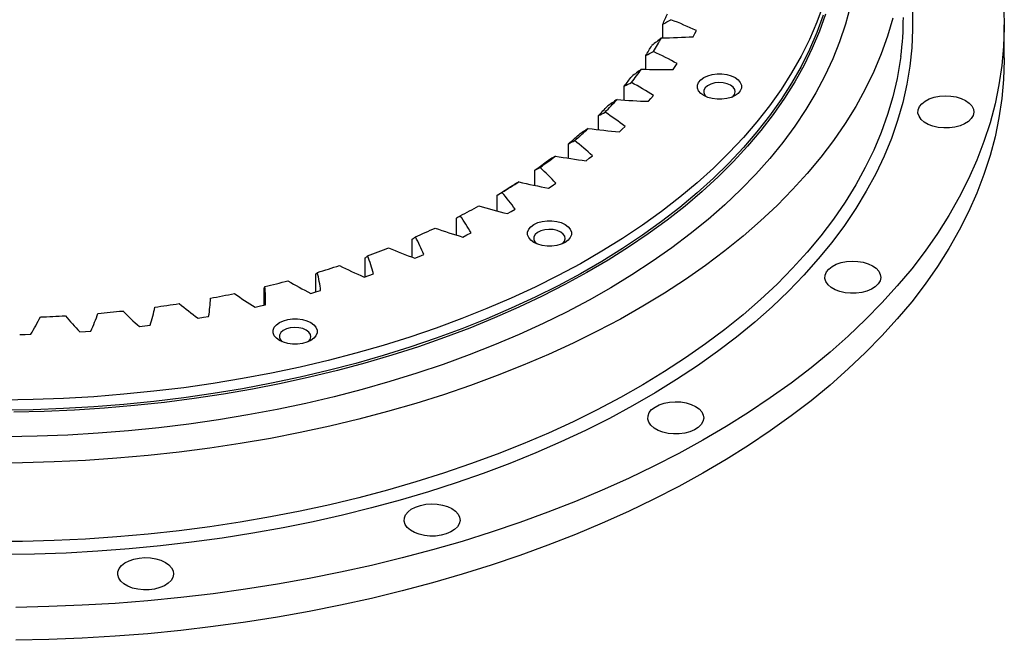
# Model space of a CAD drawing. Header units: millimetres. Extents: x -240 to 2560, y 4801 to 7261.
# Tile 12 of 13: x 1743 to 2060, y 5816 to 6016. Entities that reach past the tile are written whole.
import ezdxf

# ---------------------------------------------------------------- set-up
doc = ezdxf.new("R2010")
doc.units = ezdxf.units.MM
doc.header["$LTSCALE"] = 10

msp = doc.modelspace()

# ---------------------------------------------------------------- linework, layer by layer
at = {"lineweight": 25}
for p, q in [((1950.12, 6010.21), (1950.12, 6014.61)), ((1959.91, 6010.57), (1960.42, 6011.55)), ((1960.42, 6011.55), (1960.92, 6012.53)), ((2060.09, 6003.73), (2060.09, 6014.35)), ((1944.64, 6000.08), (1944.64, 6004.47)), ((1954.11, 6000.94), (1954.75, 6001.89)), ((1953.47, 5999.98), (1954.11, 6000.94)), ((1937.72, 5990.19), (1937.72, 5994.63)), ((1945.53, 5989.75), (1946.31, 5990.66)), ((1946.31, 5990.66), (1947.08, 5991.58)), ((1929.42, 5980.62), (1929.42, 5985.15)), ((1936.15, 5979.92), (1937.06, 5980.8)), ((1937.06, 5980.8), (1937.96, 5981.68)), ((1919.79, 5971.42), (1919.79, 5976.1)), ((1925.4, 5970.58), (1926.43, 5971.41)), ((1926.43, 5971.41), (1927.46, 5972.24)), ((1908.9, 5962.66), (1908.9, 5967.54)), ((1913.35, 5961.78), (1914.5, 5962.55)), ((1914.5, 5962.55), (1915.64, 5963.34)), ((1896.82, 5954.4), (1896.82, 5959.53)), ((1900.08, 5953.58), (1901.34, 5954.3)), ((1901.34, 5954.3), (1902.58, 5955.03)), ((1883.64, 5946.68), (1883.64, 5952.12)), ((1869.44, 5939.53), (1869.44, 5945.37)), ((1885.68, 5946.04), (1887.04, 5946.7)), ((1887.04, 5946.7), (1888.39, 5947.37)), ((1854.33, 5933.3), (1854.33, 5939.31)), ((1870.26, 5939.22), (1871.7, 5939.81)), ((1871.7, 5939.81), (1873.14, 5940.41)), ((1838.4, 5928.35), (1838.4, 5934)), ((1853.91, 5933.16), (1855.44, 5933.68)), ((1855.44, 5933.68), (1856.95, 5934.2)), ((1821.76, 5924.11), (1821.76, 5929.46)), ((1836.75, 5927.89), (1838.35, 5928.34)), ((1838.35, 5928.34), (1839.93, 5928.79)), ((1818.9, 5923.46), (1820.55, 5923.83)), ((1820.55, 5923.83), (1822.2, 5924.21)), ((1800.47, 5919.9), (1802.17, 5920.19)), ((1802.17, 5920.19), (1803.87, 5920.48)), ((1781.6, 5917.23), (1783.33, 5917.43)), ((1783.33, 5917.43), (1785.07, 5917.65)), ((1743.03, 5914.62), (1744.8, 5914.66)), ((1744.8, 5914.66), (1746.57, 5914.71)), ((1762.41, 5915.47), (1764.17, 5915.59)), ((1764.17, 5915.59), (1765.92, 5915.72))]:
    msp.add_line(p, q, dxfattribs=at)
at = {"lineweight": 25, "flags": 128}
for points in [[(2001.72, 6020.74), (1999.7, 6015.2), (1997.33, 6009.71), (1994.63, 6004.27), (1991.58, 5998.89), (1988.2, 5993.58), (1984.49, 5988.34), (1980.45, 5983.18), (1976.1, 5978.11), (1971.43, 5973.14), (1966.45, 5968.26), (1961.17, 5963.49), (1955.59, 5958.84), (1949.73, 5954.3), (1943.59, 5949.89), (1937.18, 5945.61), (1930.5, 5941.47), (1923.57, 5937.46), (1916.39, 5933.61), (1908.98, 5929.91), (1901.33, 5926.36), (1893.48, 5922.98), (1885.41, 5919.76), (1877.15, 5916.71), (1868.71, 5913.84), (1860.09, 5911.14), (1851.3, 5908.63), (1842.37, 5906.3), (1833.3, 5904.15), (1824.09, 5902.2), (1814.78, 5900.44), (1805.35, 5898.88), (1795.84, 5897.51), (1786.25, 5896.35), (1776.59, 5895.38), (1766.87, 5894.62), (1757.12, 5894.06), (1747.34, 5893.7), (1737.54, 5893.55)], [(2030.49, 6018.76), (2030.57, 6012.87), (2030.31, 6006.99), (2029.69, 6001.11), (2028.73, 5995.25), (2027.41, 5989.41), (2025.74, 5983.6), (2023.73, 5977.82), (2021.38, 5972.09), (2018.68, 5966.41), (2015.65, 5960.79), (2012.28, 5955.23), (2008.58, 5949.75), (2004.55, 5944.33), (2000.2, 5939.01), (1995.54, 5933.77), (1990.57, 5928.63), (1985.29, 5923.59), (1979.72, 5918.66), (1973.85, 5913.84), (1967.7, 5909.14), (1961.27, 5904.57), (1954.57, 5900.13), (1947.61, 5895.82), (1940.4, 5891.66), (1932.94, 5887.64), (1925.25, 5883.77), (1917.33, 5880.06), (1909.19, 5876.51), (1900.84, 5873.12), (1892.3, 5869.9), (1883.57, 5866.86), (1874.66, 5863.99), (1865.59, 5861.3), (1856.36, 5858.79), (1846.99, 5856.46), (1837.48, 5854.33), (1827.85, 5852.38), (1818.11, 5850.63), (1808.28, 5849.07), (1798.35, 5847.71), (1788.35, 5846.55), (1778.29, 5845.59), (1768.17, 5844.83), (1758.02, 5844.27), (1747.83, 5843.92), (1737.64, 5843.76)], [(2010.46, 6020.18), (2008.93, 6014.56), (2007.06, 6008.96), (2004.85, 6003.41), (2002.29, 5997.91), (1999.4, 5992.46), (1996.18, 5987.08), (1992.63, 5981.76), (1988.75, 5976.52), (1984.55, 5971.37), (1980.04, 5966.3), (1975.22, 5961.33), (1970.1, 5956.46), (1964.68, 5951.7), (1958.97, 5947.05), (1952.98, 5942.53), (1946.72, 5938.13), (1940.19, 5933.85), (1933.4, 5929.72), (1926.36, 5925.73), (1919.08, 5921.88), (1911.57, 5918.19), (1903.83, 5914.65), (1895.88, 5911.27), (1887.73, 5908.06), (1879.39, 5905.02), (1870.87, 5902.15), (1862.17, 5899.46), (1853.32, 5896.94), (1844.31, 5894.61), (1835.17, 5892.47), (1825.9, 5890.51), (1816.52, 5888.74), (1807.04, 5887.17), (1797.46, 5885.8), (1787.81, 5884.62), (1778.09, 5883.64), (1768.31, 5882.85), (1758.5, 5882.27), (1748.65, 5881.9), (1738.79, 5881.72)], [(2002.49, 6017.87), (2000.53, 6012.35), (1998.23, 6006.87), (1995.59, 6001.44), (1992.62, 5996.07), (1989.31, 5990.77), (1985.67, 5985.53), (1981.72, 5980.38), (1977.44, 5975.31), (1972.85, 5970.34), (1967.95, 5965.46), (1962.76, 5960.69), (1957.27, 5956.02), (1951.5, 5951.48), (1945.44, 5947.05), (1939.12, 5942.76), (1932.53, 5938.6), (1925.68, 5934.58), (1918.6, 5930.7), (1911.27, 5926.97), (1903.72, 5923.4), (1895.95, 5919.98), (1887.97, 5916.73), (1879.8, 5913.64), (1871.44, 5910.73), (1862.9, 5907.99), (1854.2, 5905.43), (1845.35, 5903.06), (1836.35, 5900.86), (1827.22, 5898.86), (1817.98, 5897.05), (1808.62, 5895.42), (1799.18, 5894), (1789.65, 5892.77), (1780.04, 5891.74), (1770.39, 5890.91), (1760.68, 5890.27), (1750.95, 5889.84), (1741.19, 5889.62)], [(2059.95, 6019.75), (2060.08, 6013.57), (2059.86, 6007.4), (2059.29, 6001.24), (2058.37, 5995.09), (2057.1, 5988.96), (2055.48, 5982.86), (2053.51, 5976.8), (2051.2, 5970.77), (2048.55, 5964.79), (2045.55, 5958.87), (2042.22, 5953), (2038.56, 5947.21), (2034.57, 5941.48), (2030.26, 5935.83), (2025.63, 5930.27), (2020.68, 5924.8), (2015.42, 5919.43), (2009.86, 5914.15), (2004.01, 5908.99), (1997.86, 5903.94), (1991.43, 5899.01), (1984.72, 5894.21), (1977.74, 5889.53), (1970.49, 5884.99), (1963, 5880.59), (1955.25, 5876.34), (1947.27, 5872.23), (1939.06, 5868.28), (1930.63, 5864.49), (1921.98, 5860.85), (1913.14, 5857.39), (1904.1, 5854.09), (1894.88, 5850.97), (1885.48, 5848.03), (1875.93, 5845.26), (1866.22, 5842.68), (1856.36, 5840.28), (1846.38, 5838.07), (1836.28, 5836.05), (1826.07, 5834.23), (1815.75, 5832.6), (1805.36, 5831.17), (1794.88, 5829.93), (1784.34, 5828.89), (1773.75, 5828.06), (1763.11, 5827.43), (1752.45, 5827), (1741.77, 5826.77)], [(2024.22, 6016.56), (2022.51, 6010.78), (2020.45, 6005.04), (2018.05, 5999.35), (2015.31, 5993.71), (2012.23, 5988.12), (2008.82, 5982.6), (2005.08, 5977.15), (2001.01, 5971.78), (1996.62, 5966.5), (1991.92, 5961.3), (1986.9, 5956.2), (1981.59, 5951.21), (1975.97, 5946.33), (1970.07, 5941.56), (1963.88, 5936.91), (1957.42, 5932.39), (1950.69, 5928), (1943.7, 5923.75), (1936.46, 5919.64), (1928.98, 5915.68), (1921.26, 5911.87), (1913.32, 5908.22), (1905.16, 5904.73), (1896.8, 5901.4), (1888.24, 5898.25), (1879.5, 5895.27), (1870.58, 5892.46), (1861.51, 5889.84), (1852.28, 5887.4), (1842.9, 5885.14), (1833.4, 5883.08), (1823.78, 5881.2), (1814.05, 5879.52), (1804.23, 5878.04), (1794.33, 5876.75), (1784.35, 5875.66), (1774.31, 5874.78), (1764.23, 5874.09), (1754.11, 5873.61), (1743.97, 5873.33), (1733.82, 5873.25)], [(2001.72, 6017.47), (1999.7, 6011.93), (1997.33, 6006.44), (1994.63, 6001), (1991.58, 5995.62), (1988.2, 5990.31), (1984.49, 5985.07), (1980.45, 5979.92), (1976.1, 5974.85), (1971.43, 5969.87), (1966.45, 5964.99), (1961.17, 5960.23), (1955.59, 5955.57), (1949.73, 5951.03), (1943.59, 5946.62), (1937.18, 5942.34), (1930.5, 5938.2), (1923.57, 5934.2), (1916.39, 5930.34), (1908.98, 5926.64), (1901.33, 5923.09), (1893.48, 5919.71), (1885.41, 5916.49), (1877.15, 5913.44), (1868.71, 5910.57), (1860.09, 5907.87), (1851.3, 5905.36), (1842.37, 5903.03), (1833.3, 5900.89), (1824.09, 5898.94), (1814.78, 5897.18), (1805.35, 5895.61), (1795.84, 5894.25), (1786.25, 5893.08), (1776.59, 5892.12), (1766.87, 5891.35), (1757.12, 5890.79), (1747.34, 5890.43), (1737.54, 5890.28)], [(2026.76, 6004.15), (2026.59, 6002.89), (2025.58, 5997.06), (2024.22, 5991.25), (2022.51, 5985.47), (2020.45, 5979.73), (2018.05, 5974.04), (2015.31, 5968.39), (2012.23, 5962.81), (2008.82, 5957.29), (2005.08, 5951.84), (2001.01, 5946.47), (1996.62, 5941.18), (1991.92, 5935.99), (1986.9, 5930.89), (1981.59, 5925.9), (1975.97, 5921.01), (1970.07, 5916.24), (1963.88, 5911.6), (1957.42, 5907.08), (1950.69, 5902.69), (1943.7, 5898.44), (1936.46, 5894.33), (1928.98, 5890.37), (1921.26, 5886.56), (1913.32, 5882.91), (1905.16, 5879.42), (1896.8, 5876.09), (1888.24, 5872.94), (1879.5, 5869.95), (1870.58, 5867.15), (1861.51, 5864.53), (1852.28, 5862.08), (1842.9, 5859.83), (1833.4, 5857.76), (1823.78, 5855.89), (1814.05, 5854.21), (1804.23, 5852.72), (1794.33, 5851.44), (1784.35, 5850.35), (1774.31, 5849.46), (1764.23, 5848.78), (1754.11, 5848.3), (1743.97, 5848.02), (1733.82, 5847.94)], [(2060.09, 6003.73), (2060.08, 6002.96), (2059.86, 5996.79), (2059.29, 5990.63), (2058.37, 5984.48), (2057.1, 5978.35), (2055.48, 5972.25), (2053.51, 5966.18), (2051.2, 5960.16), (2048.55, 5954.18), (2045.55, 5948.25), (2042.22, 5942.39), (2038.56, 5936.59), (2034.57, 5930.86), (2030.26, 5925.22), (2025.63, 5919.66), (2020.68, 5914.18), (2015.42, 5908.81), (2009.86, 5903.54), (2004.01, 5898.38), (1997.86, 5893.33), (1991.43, 5888.4), (1984.72, 5883.59), (1977.74, 5878.92), (1970.49, 5874.38), (1963, 5869.98), (1955.25, 5865.72), (1947.27, 5861.62), (1939.06, 5857.67), (1930.63, 5853.87), (1921.98, 5850.24), (1913.14, 5846.77), (1904.1, 5843.48), (1894.88, 5840.36), (1885.48, 5837.41), (1875.93, 5834.64), (1866.22, 5832.06), (1856.36, 5829.67), (1846.38, 5827.46), (1836.28, 5825.44), (1826.07, 5823.61), (1815.75, 5821.98), (1805.36, 5820.55), (1794.88, 5819.32), (1784.34, 5818.28), (1773.75, 5817.44), (1763.11, 5816.81), (1752.45, 5816.38), (1741.77, 5816.15)], [(1973.39, 5997.39), (1974.38, 5996.67), (1975.07, 5995.85), (1975.42, 5994.95), (1975.42, 5994.03), (1975.07, 5993.14), (1974.38, 5992.31), (1973.39, 5991.59), (1972.14, 5991.02), (1970.71, 5990.62), (1969.16, 5990.42), (1967.57, 5990.42), (1966.02, 5990.62), (1964.59, 5991.02), (1963.34, 5991.59), (1962.35, 5992.31), (1961.66, 5993.14), (1961.31, 5994.03), (1961.31, 5994.95), (1961.66, 5995.85), (1962.35, 5996.67), (1963.34, 5997.39), (1964.59, 5997.96), (1966.02, 5998.36), (1967.57, 5998.56), (1969.16, 5998.56), (1970.71, 5998.36), (1972.14, 5997.96), (1973.39, 5997.39)], [(1971.97, 5994.94), (1970.86, 5995.43), (1969.57, 5995.72), (1968.19, 5995.8), (1966.82, 5995.67), (1965.57, 5995.32), (1964.52, 5994.79), (1963.76, 5994.12), (1963.34, 5993.36), (1963.29, 5992.56), (1963.62, 5991.78), (1964.17, 5991.19)], [(1972.56, 5991.19), (1972.63, 5991.24), (1973.23, 5991.97), (1973.46, 5992.76), (1973.32, 5993.56), (1972.81, 5994.3), (1971.97, 5994.94)], [(2047.63, 5990.02), (2048.78, 5989.21), (2049.63, 5988.28), (2050.13, 5987.27), (2050.27, 5986.22), (2050.04, 5985.18), (2049.45, 5984.18), (2048.52, 5983.28), (2047.3, 5982.5), (2045.83, 5981.87), (2044.18, 5981.43), (2042.41, 5981.2), (2040.59, 5981.17), (2038.79, 5981.36), (2037.1, 5981.75), (2035.58, 5982.32), (2034.29, 5983.07), (2033.29, 5983.95), (2032.62, 5984.92), (2032.29, 5985.96), (2032.34, 5987.01), (2032.75, 5988.03), (2033.51, 5988.99), (2034.59, 5989.83), (2035.94, 5990.54), (2037.51, 5991.07), (2039.23, 5991.41), (2041.04, 5991.54), (2042.86, 5991.46), (2044.61, 5991.18), (2046.22, 5990.69), (2047.63, 5990.02)], [(1918.65, 5950.1), (1919.64, 5949.38), (1920.33, 5948.56), (1920.68, 5947.66), (1920.68, 5946.74), (1920.33, 5945.85), (1919.64, 5945.02), (1918.65, 5944.3), (1917.41, 5943.73), (1915.97, 5943.33), (1914.42, 5943.13), (1912.83, 5943.13), (1911.28, 5943.33), (1909.85, 5943.73), (1908.61, 5944.3), (1907.62, 5945.02), (1906.93, 5945.85), (1906.57, 5946.74), (1906.57, 5947.66), (1906.93, 5948.56), (1907.62, 5949.38), (1908.61, 5950.1), (1909.85, 5950.67), (1911.28, 5951.07), (1912.83, 5951.28), (1914.42, 5951.28), (1915.97, 5951.07), (1917.41, 5950.67), (1918.65, 5950.1)], [(1917.24, 5947.65), (1916.13, 5948.14), (1914.84, 5948.43), (1913.46, 5948.51), (1912.09, 5948.38), (1910.83, 5948.03), (1909.79, 5947.5), (1909.02, 5946.83), (1908.6, 5946.07), (1908.56, 5945.27), (1908.89, 5944.49), (1909.43, 5943.9)], [(1917.83, 5943.9), (1917.89, 5943.95), (1918.49, 5944.68), (1918.73, 5945.47), (1918.58, 5946.27), (1918.08, 5947.01), (1917.24, 5947.65)], [(2017.66, 5936.77), (2018.81, 5935.96), (2019.66, 5935.03), (2020.16, 5934.02), (2020.29, 5932.97), (2020.06, 5931.93), (2019.48, 5930.93), (2018.55, 5930.03), (2017.33, 5929.25), (2015.86, 5928.62), (2014.21, 5928.18), (2012.43, 5927.95), (2010.61, 5927.92), (2008.82, 5928.11), (2007.13, 5928.5), (2005.61, 5929.07), (2004.32, 5929.82), (2003.32, 5930.69), (2002.64, 5931.67), (2002.32, 5932.71), (2002.37, 5933.76), (2002.78, 5934.78), (2003.54, 5935.74), (2004.62, 5936.58), (2005.97, 5937.29), (2007.54, 5937.82), (2009.26, 5938.16), (2011.07, 5938.29), (2012.88, 5938.21), (2014.64, 5937.93), (2016.25, 5937.44), (2017.66, 5936.77)], [(1836.73, 5918.5), (1837.72, 5917.79), (1838.41, 5916.96), (1838.77, 5916.06), (1838.77, 5915.15), (1838.41, 5914.25), (1837.72, 5913.42), (1836.73, 5912.71), (1835.49, 5912.13), (1834.06, 5911.74), (1832.51, 5911.53), (1830.92, 5911.53), (1829.37, 5911.74), (1827.94, 5912.13), (1826.69, 5912.71), (1825.7, 5913.42), (1825.01, 5914.25), (1824.66, 5915.15), (1824.66, 5916.06), (1825.01, 5916.96), (1825.7, 5917.79), (1826.69, 5918.5), (1827.94, 5919.07), (1829.37, 5919.47), (1830.92, 5919.68), (1832.51, 5919.68), (1834.06, 5919.47), (1835.49, 5919.07), (1836.73, 5918.5)], [(1835.32, 5916.05), (1834.21, 5916.54), (1832.92, 5916.83), (1831.54, 5916.91), (1830.17, 5916.78), (1828.92, 5916.43), (1827.87, 5915.91), (1827.11, 5915.24), (1826.69, 5914.47), (1826.64, 5913.67), (1826.97, 5912.89), (1827.52, 5912.3)], [(1835.91, 5912.3), (1835.98, 5912.36), (1836.57, 5913.08), (1836.81, 5913.87), (1836.67, 5914.67), (1836.16, 5915.41), (1835.32, 5916.05)], [(1960.65, 5891.48), (1961.8, 5890.66), (1962.65, 5889.73), (1963.15, 5888.72), (1963.29, 5887.67), (1963.06, 5886.63), (1962.47, 5885.63), (1961.54, 5884.73), (1960.32, 5883.95), (1958.85, 5883.33), (1957.2, 5882.89), (1955.43, 5882.65), (1953.6, 5882.62), (1951.81, 5882.81), (1950.12, 5883.2), (1948.6, 5883.78), (1947.31, 5884.52), (1946.31, 5885.4), (1945.64, 5886.37), (1945.31, 5887.41), (1945.36, 5888.46), (1945.77, 5889.48), (1946.53, 5890.44), (1947.61, 5891.29), (1948.96, 5891.99), (1950.53, 5892.52), (1952.25, 5892.86), (1954.06, 5893), (1955.88, 5892.92), (1957.63, 5892.63), (1959.24, 5892.14), (1960.65, 5891.48)], [(1882.19, 5858.57), (1883.34, 5857.75), (1884.18, 5856.82), (1884.68, 5855.81), (1884.82, 5854.76), (1884.59, 5853.72), (1884, 5852.72), (1883.08, 5851.82), (1881.86, 5851.04), (1880.39, 5850.41), (1878.73, 5849.98), (1876.96, 5849.74), (1875.14, 5849.71), (1873.35, 5849.9), (1871.66, 5850.29), (1870.13, 5850.87), (1868.85, 5851.61), (1867.84, 5852.49), (1867.17, 5853.46), (1866.85, 5854.5), (1866.89, 5855.55), (1867.31, 5856.57), (1868.07, 5857.53), (1869.14, 5858.38), (1870.5, 5859.08), (1872.06, 5859.61), (1873.79, 5859.95), (1875.59, 5860.09), (1877.41, 5860.01), (1879.16, 5859.72), (1880.77, 5859.23), (1882.19, 5858.57)], [(1789.94, 5841.26), (1791.09, 5840.45), (1791.94, 5839.52), (1792.44, 5838.51), (1792.58, 5837.46), (1792.35, 5836.42), (1791.76, 5835.42), (1790.83, 5834.51), (1789.61, 5833.73), (1788.15, 5833.11), (1786.49, 5832.67), (1784.72, 5832.44), (1782.9, 5832.41), (1781.1, 5832.59), (1779.41, 5832.98), (1777.89, 5833.56), (1776.6, 5834.31), (1775.6, 5835.18), (1774.93, 5836.16), (1774.61, 5837.2), (1774.65, 5838.25), (1775.06, 5839.27), (1775.82, 5840.23), (1776.9, 5841.07), (1778.25, 5841.78), (1779.82, 5842.31), (1781.55, 5842.65), (1783.35, 5842.78), (1785.17, 5842.7), (1786.92, 5842.42), (1788.53, 5841.93), (1789.94, 5841.26)]]:
    msp.add_lwpolyline(points, dxfattribs=at)
at = {"lineweight": 25}
for centre, radius, start, end in [((1870.28, 6051.63), 88, 335.1271, 337.5024), ((1929.66, 6016.81), 97.92, 352.5743, 359.9935), ((1862.34, 6059.19), 100.19, 327.7914, 330.7306), ((1860.65, 6056.62), 98.86, 328.1619, 330.36), ((1850.59, 6067.15), 114.39, 321.426, 324.1166), ((1849.06, 6064.48), 112.87, 321.7652, 323.7774), ((1837.39, 6078.36), 131.71, 315.6248, 318.074), ((1836.04, 6075.54), 129.96, 315.9336, 317.7653), ((1823.33, 6092.9), 151.95, 310.3506, 312.5773), ((1822.16, 6089.88), 149.93, 310.6314, 312.2966), ((1808.02, 6107.39), 172.44, 305.8058, 307.3228), ((1808.99, 6110.64), 174.76, 305.5501, 307.5785), ((1794.98, 6131.21), 199.66, 301.1639, 303.0199), ((1794.19, 6127.69), 197.01, 301.3979, 302.7859), ((1781.81, 6154.02), 226, 297.1331, 298.842), ((1769.93, 6178.3), 253.04, 293.403, 294.9878), ((1759.69, 6203.13), 279.9, 289.9236, 291.4054), ((1751.3, 6227.5), 305.67, 286.6508, 288.0481), ((1744.83, 6250.36), 329.44, 283.5453, 284.8744), ((1740.23, 6270.71), 350.3, 280.5719, 281.8477), ((1737.31, 6287.61), 367.46, 277.6992, 278.935), ((1735.17, 6308.15), 388.11, 272.1429, 273.3345), ((1735.75, 6300.29), 380.23, 274.8985, 276.1065)]:
    msp.add_arc(centre, radius, start, end, dxfattribs=at)
for points in [[(1950.12, 6014.61), (1951, 6015.1), (1951.88, 6015.57), (1952.75, 6016.04)], [(1960.92, 6012.53), (1958.28, 6013.76), (1955.56, 6014.93), (1952.75, 6016.04)], [(1949.74, 6010.2), (1948.68, 6009.37), (1947.63, 6008.55), (1946.57, 6007.73)], [(1949.74, 6010.2), (1953.14, 6010.25), (1956.53, 6010.37), (1959.91, 6010.57)], [(1944.64, 6004.47), (1945.47, 6004.92), (1946.29, 6005.36), (1947.11, 6005.78)], [(1954.75, 6001.89), (1952.3, 6003.24), (1949.75, 6004.54), (1947.11, 6005.78)], [(1943.28, 6000.11), (1942.22, 5999.33), (1941.17, 5998.55), (1940.12, 5997.79)], [(1943.28, 6000.11), (1946.67, 5999.99), (1950.07, 5999.95), (1953.47, 5999.98)], [(1937.72, 5994.63), (1938.5, 5995.04), (1939.26, 5995.44), (1940.03, 5995.83)], [(1947.08, 5991.58), (1944.83, 5993.05), (1942.48, 5994.47), (1940.03, 5995.83)], [(1935.39, 5990.35), (1934.34, 5989.62), (1933.3, 5988.9), (1932.26, 5988.18)], [(1935.39, 5990.35), (1938.76, 5990.07), (1942.14, 5989.87), (1945.53, 5989.75)], [(1929.42, 5985.15), (1930.13, 5985.52), (1930.84, 5985.89), (1931.54, 5986.24)], [(1937.96, 5981.68), (1935.93, 5983.25), (1933.78, 5984.77), (1931.54, 5986.24)], [(1926.13, 5981.01), (1925.1, 5980.33), (1924.08, 5979.66), (1923.05, 5978.99)], [(1926.13, 5981.01), (1929.45, 5980.57), (1932.79, 5980.21), (1936.15, 5979.92)], [(1919.79, 5976.1), (1920.44, 5976.44), (1921.08, 5976.77), (1921.71, 5977.1)], [(1927.46, 5972.24), (1925.65, 5973.9), (1923.74, 5975.52), (1921.71, 5977.1)], [(1915.57, 5972.14), (1914.56, 5971.51), (1913.56, 5970.88), (1912.57, 5970.26)], [(1915.57, 5972.14), (1918.81, 5971.54), (1922.09, 5971.02), (1925.4, 5970.58)], [(1908.9, 5967.54), (1909.48, 5967.85), (1910.04, 5968.15), (1910.6, 5968.45)], [(1915.64, 5963.34), (1914.08, 5965.08), (1912.4, 5966.78), (1910.6, 5968.45)], [(1903.78, 5963.8), (1902.8, 5963.22), (1901.83, 5962.64), (1900.86, 5962.07)], [(1903.78, 5963.8), (1906.92, 5963.05), (1910.11, 5962.38), (1913.35, 5961.78)], [(1896.82, 5959.53), (1897.32, 5959.81), (1897.82, 5960.09), (1898.3, 5960.36)], [(1902.58, 5955.03), (1901.28, 5956.84), (1899.85, 5958.61), (1898.3, 5960.36)], [(1890.83, 5956.05), (1893.86, 5955.16), (1896.94, 5954.33), (1900.08, 5953.58)], [(1883.64, 5952.12), (1884.06, 5952.38), (1884.48, 5952.64), (1884.88, 5952.89)], [(1888.39, 5947.37), (1887.34, 5949.23), (1886.17, 5951.07), (1884.88, 5952.89)], [(1876.82, 5948.95), (1879.71, 5947.91), (1882.67, 5946.94), (1885.68, 5946.04)], [(1869.44, 5945.37), (1869.78, 5945.61), (1870.12, 5945.85), (1870.44, 5946.08)], [(1873.14, 5940.41), (1872.37, 5942.32), (1871.47, 5944.21), (1870.44, 5946.08)], [(1861.84, 5942.54), (1864.58, 5941.37), (1867.38, 5940.26), (1870.26, 5939.22)], [(1854.33, 5939.31), (1854.59, 5939.54), (1854.83, 5939.76), (1855.07, 5939.98)], [(1856.95, 5934.2), (1856.46, 5936.14), (1855.83, 5938.07), (1855.07, 5939.98)], [(1846, 5936.86), (1848.55, 5935.57), (1851.19, 5934.33), (1853.91, 5933.16)], [(1838.4, 5934), (1838.57, 5934.22), (1838.73, 5934.43), (1838.88, 5934.64)], [(1839.93, 5928.79), (1839.72, 5930.75), (1839.37, 5932.7), (1838.88, 5934.64)], [(1821.76, 5929.46), (1821.85, 5929.67), (1821.93, 5929.88), (1821.99, 5930.09)], [(1822.2, 5924.21), (1822.26, 5926.17), (1822.19, 5928.13), (1821.99, 5930.09)], [(1829.4, 5931.96), (1831.76, 5930.55), (1834.21, 5929.19), (1836.75, 5927.89)], [(1803.87, 5920.48), (1804.21, 5922.43), (1804.42, 5924.39), (1804.5, 5926.36)], [(1812.15, 5927.87), (1814.3, 5926.35), (1816.55, 5924.88), (1818.9, 5923.46)], [(1785.07, 5917.65), (1785.69, 5919.58), (1786.18, 5921.52), (1786.54, 5923.47)], [(1794.38, 5924.62), (1796.3, 5923), (1798.34, 5921.42), (1800.47, 5919.9)], [(1746.57, 5914.71), (1747.73, 5916.55), (1748.77, 5918.42), (1749.68, 5920.31)], [(1757.74, 5920.7), (1759.18, 5918.92), (1760.74, 5917.17), (1762.41, 5915.47)], [(1765.92, 5915.72), (1766.82, 5917.61), (1767.59, 5919.52), (1768.22, 5921.45)], [(1776.2, 5922.22), (1777.89, 5920.51), (1779.69, 5918.85), (1781.6, 5917.23)]]:
    msp.add_open_spline(points, degree=3, dxfattribs=at)

doc.saveas('drawing.dxf')
